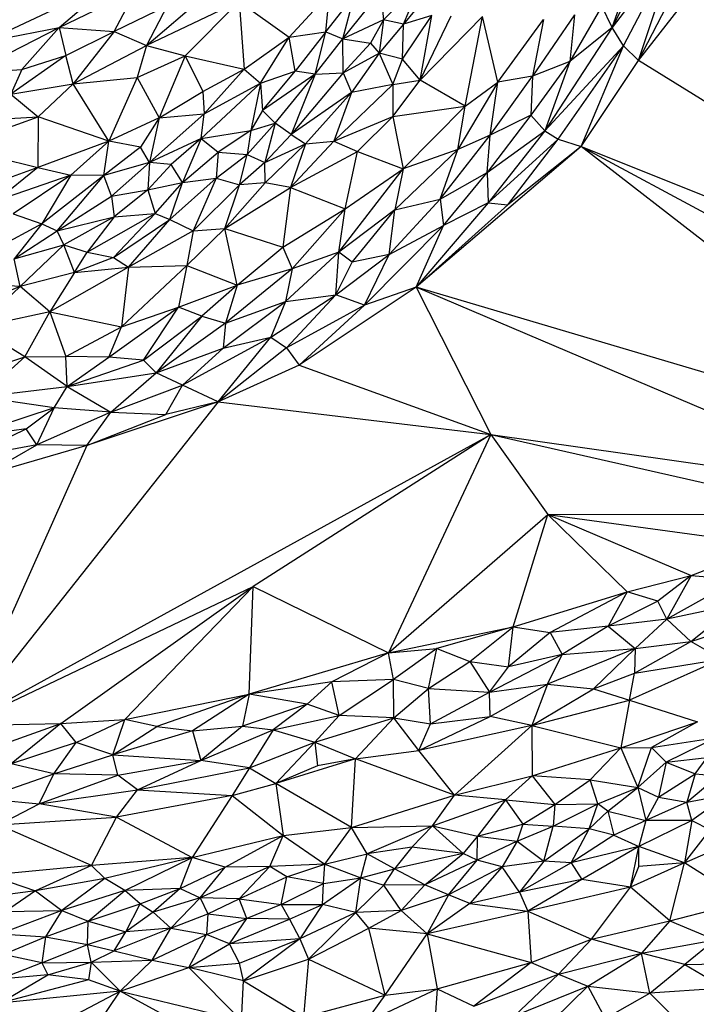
# Paper-space layout '_Superior' of a CAD drawing. Header units: millimetres. Extents: x 71 to 679, y -677 to -71.
# Tile 14 of 21: x 445 to 529, y -580 to -459. Entities that reach past the tile are written whole.
import ezdxf

# ---------------------------------------------------------------- set-up
doc = ezdxf.new("R2010")
doc.units = ezdxf.units.MM

psp = doc.layouts.new('_Superior')

# ---------------------------------------------------------------- linework, layer by layer
at = {"color": 7, "linetype": 'Continuous', "lineweight": 25}
for p, q in [((525.34, -445.66), (518.17, -459.66)), ((521.42, -463.69), (531.15, -444.94)), ((518.17, -459.66), (522.94, -446.23)), ((526.28, -449.06), (518.17, -459.66)), ((519.59, -461.89), (526.28, -449.06)), ((521.42, -463.69), (526.28, -449.06)), ((440.64, -461.49), (456.69, -453.99)), ((450.04, -459.66), (456.69, -453.99)), ((460.8, -461.85), (469.92, -454.1)), ((490, -458.72), (494.82, -453.72)), ((492.47, -459.24), (494.82, -453.72)), ((496.47, -454.38), (492.47, -459.24)), ((521.42, -463.69), (528.9, -454.12)), ((450.04, -459.66), (459.53, -455.05)), ((456.85, -460.13), (459.53, -455.05)), ((478.39, -460.85), (483.38, -455.4)), ((482.89, -460.17), (483.38, -455.4)), ((482.89, -460.17), (486.44, -455.66)), ((485.01, -461.02), (489.67, -455.25)), ((485.01, -461.02), (486.44, -455.66)), ((489.67, -455.25), (490, -458.72)), ((463.34, -456.98), (456.85, -460.13)), ((472.23, -456.43), (460.8, -461.85)), ((463.34, -456.98), (460.8, -461.85)), ((472.23, -456.43), (465.58, -463.12)), ((472.23, -456.43), (478.39, -460.85)), ((472.23, -456.43), (472.84, -464.76)), ((492.35, -463.56), (495.97, -458.16)), ((495.97, -458.16), (492.47, -459.24)), ((494.53, -466.14), (495.97, -458.16)), ((494.53, -466.14), (498.33, -458.2)), ((513.55, -458.1), (508.37, -465.65)), ((516.89, -457.01), (512.95, -463.82)), ((513.55, -458.1), (512.95, -463.82)), ((518.17, -459.66), (516.89, -457.01)), ((490, -458.72), (485.01, -461.02)), ((490, -458.72), (488.42, -461.57)), ((490, -458.72), (489.49, -462.79)), ((492.47, -459.24), (489.49, -462.79)), ((492.47, -459.24), (490, -458.72)), ((492.35, -463.56), (492.47, -459.24)), ((502.19, -458.28), (494.53, -466.14)), ((500.07, -469.31), (502.19, -458.28)), ((504.08, -466.38), (502.19, -458.28)), ((504.08, -466.38), (509.72, -458.65)), ((509.72, -458.65), (508.37, -465.65)), ((439.06, -465.27), (450.04, -459.66)), ((440.64, -461.49), (450.04, -459.66)), ((445.44, -464.8), (450.04, -459.66)), ((450.04, -459.66), (456.85, -460.13)), ((450.04, -459.66), (450.88, -463.09)), ((450.88, -463.09), (456.85, -460.13)), ((456.85, -460.13), (451.76, -466.57)), ((456.85, -460.13), (460.8, -461.85)), ((478.39, -460.85), (482.89, -460.17)), ((482.89, -460.17), (479.14, -465.01)), ((481.61, -465.4), (482.89, -460.17)), ((482.89, -460.17), (485.01, -461.02)), ((518.17, -459.66), (509.87, -472.36)), ((518.17, -459.66), (512.95, -463.82)), ((519.59, -461.89), (518.17, -459.66)), ((472.84, -464.76), (478.39, -460.85)), ((474.85, -466.51), (478.39, -460.85)), ((479.14, -465.01), (478.39, -460.85)), ((481.61, -465.4), (485.01, -461.02)), ((485.01, -461.02), (488.42, -461.57)), ((485.05, -465.24), (485.01, -461.02)), ((488.42, -461.57), (485.05, -465.24)), ((488.42, -461.57), (489.49, -462.79)), ((451.76, -466.57), (460.8, -461.85)), ((460.8, -461.85), (459.66, -465.78)), ((460.8, -461.85), (465.58, -463.12)), ((485.05, -465.24), (489.49, -462.79)), ((489.49, -462.79), (486.06, -467.64)), ((489.49, -462.79), (491.17, -466.68)), ((492.35, -463.56), (489.49, -462.79)), ((509.87, -472.36), (519.59, -461.89)), ((511.53, -473.38), (519.59, -461.89)), ((514.35, -474.3), (519.59, -461.89)), ((519.59, -461.89), (521.42, -463.69)), ((450.88, -463.09), (444.11, -467.86)), ((445.44, -464.8), (450.88, -463.09)), ((451.76, -466.57), (450.88, -463.09)), ((459.66, -465.78), (465.58, -463.12)), ((465.58, -463.12), (462.36, -470.77)), ((465.58, -463.12), (472.84, -464.76)), ((465.58, -463.12), (467.74, -467.53)), ((491.17, -466.68), (492.35, -463.56)), ((494.53, -466.14), (492.35, -463.56)), ((512.95, -463.82), (508.14, -470.42)), ((512.95, -463.82), (508.37, -465.65)), ((512.95, -463.82), (509.87, -472.36)), ((514.35, -474.3), (521.42, -463.69)), ((581.92, -501.2), (521.42, -463.69)), ((439.06, -465.27), (445.44, -464.8)), ((445.44, -464.8), (444.11, -467.86)), ((467.74, -467.53), (472.84, -464.76)), ((472.84, -464.76), (467.92, -470.27)), ((472.84, -464.76), (474.85, -466.51)), ((474.85, -466.51), (479.14, -465.01)), ((475.09, -469.88), (479.14, -465.01)), ((481.61, -465.4), (475.09, -469.88)), ((476.65, -471.43), (481.61, -465.4)), ((485.05, -465.24), (478.65, -472.81)), ((481.61, -465.4), (478.65, -472.81)), ((481.61, -465.4), (479.14, -465.01)), ((481.61, -465.4), (485.05, -465.24)), ((485.05, -465.24), (486.06, -467.64)), ((444.11, -467.86), (451.76, -466.57)), ((447.45, -470.66), (451.76, -466.57)), ((451.76, -466.57), (459.66, -465.78)), ((456.19, -473.65), (451.76, -466.57)), ((459.66, -465.78), (456.19, -473.65)), ((459.66, -465.78), (462.36, -470.77)), ((474.85, -466.51), (467.54, -473.32)), ((467.92, -470.27), (474.85, -466.51)), ((474.85, -466.51), (473.67, -472.31)), ((474.85, -466.51), (475.09, -469.88)), ((483.91, -473.64), (491.17, -466.68)), ((491.17, -466.68), (486.06, -467.64)), ((491.17, -470.61), (494.53, -466.14)), ((491.17, -466.68), (494.53, -466.14)), ((491.17, -466.68), (491.17, -470.61)), ((500.07, -469.31), (494.53, -466.14)), ((504.08, -466.38), (499.18, -474.65)), ((500.07, -469.31), (504.08, -466.38)), ((503.15, -472.9), (508.37, -465.65)), ((503.15, -472.9), (504.08, -466.38)), ((508.37, -465.65), (504.08, -466.38)), ((508.37, -465.65), (508.14, -470.42)), ((444.11, -467.86), (447.45, -470.66)), ((462.36, -470.77), (467.74, -467.53)), ((467.74, -467.53), (467.92, -470.27)), ((486.06, -467.64), (478.65, -472.81)), ((486.06, -467.64), (480.42, -473.96)), ((486.06, -467.64), (483.91, -473.64)), ((461.2, -476.28), (467.92, -470.27)), ((462.36, -470.77), (467.92, -470.27)), ((467.54, -473.32), (467.92, -470.27)), ((475.09, -469.88), (473.67, -472.31)), ((475.09, -469.88), (476.65, -471.43)), ((491.17, -470.61), (500.07, -469.31)), ((492.43, -477.06), (500.07, -469.31)), ((499.18, -474.65), (500.07, -469.31)), ((437.14, -474.34), (447.45, -470.66)), ((439, -471.1), (447.45, -470.66)), ((447.45, -470.66), (447.42, -476.87)), ((456.19, -473.65), (447.45, -470.66)), ((462.36, -470.77), (456.19, -473.65)), ((462.36, -470.77), (460.07, -474.37)), ((462.36, -470.77), (461.2, -476.28)), ((473.22, -475.3), (476.65, -471.43)), ((473.67, -472.31), (476.65, -471.43)), ((476.65, -471.43), (475.41, -476.25)), ((478.65, -472.81), (476.65, -471.43)), ((483.91, -473.64), (491.17, -470.61)), ((486.81, -474.89), (491.17, -470.61)), ((491.17, -470.61), (492.43, -477.06)), ((508.14, -470.42), (502.79, -477.5)), ((508.14, -470.42), (503.15, -472.9)), ((508.14, -470.42), (509.87, -472.36)), ((467.54, -473.32), (473.67, -472.31)), ((473.67, -472.31), (469.65, -475.01)), ((473.67, -472.31), (473.22, -475.3)), ((502.79, -477.5), (509.87, -472.36)), ((509.87, -472.36), (502.92, -481.23)), ((509.87, -472.36), (511.53, -473.38)), ((456.19, -473.65), (447.42, -476.87)), ((456.19, -473.65), (451.51, -477.83)), ((455.55, -477.86), (456.19, -473.65)), ((460.07, -474.37), (456.19, -473.65)), ((467.54, -473.32), (461.2, -476.28)), ((467.54, -473.32), (463.87, -476.51)), ((467.54, -473.32), (465.24, -478.74)), ((467.54, -473.32), (469.65, -475.01)), ((478.65, -472.81), (475.41, -476.25)), ((475.41, -476.25), (480.42, -473.96)), ((480.42, -473.96), (475.42, -478.76)), ((478.56, -479.33), (483.91, -473.64)), ((480.42, -473.96), (478.56, -479.33)), ((478.65, -472.81), (480.42, -473.96)), ((480.42, -473.96), (483.91, -473.64)), ((483.91, -473.64), (486.81, -474.89)), ((497, -480.77), (503.15, -472.9)), ((503.15, -472.9), (499.18, -474.65)), ((502.79, -477.5), (503.15, -472.9)), ((502.92, -481.23), (511.53, -473.38)), ((505.33, -481.46), (511.53, -473.38)), ((511.53, -473.38), (514.35, -474.3)), ((437.14, -474.34), (447.42, -476.87)), ((460.07, -474.37), (455.55, -477.86)), ((461.2, -476.28), (460.07, -474.37)), ((465.24, -478.74), (469.65, -475.01)), ((469.65, -475.01), (469.38, -478.21)), ((469.65, -475.01), (473.22, -475.3)), ((478.56, -479.33), (486.81, -474.89)), ((485.27, -481.95), (486.81, -474.89)), ((486.81, -474.89), (492.43, -477.06)), ((499.18, -474.65), (491.41, -482.11)), ((499.18, -474.65), (492.43, -477.06)), ((514.35, -474.3), (494.03, -491.62)), ((497, -480.77), (499.18, -474.65)), ((514.35, -474.3), (505.33, -481.46)), ((563.23, -512.13), (514.35, -474.3)), ((514.35, -474.3), (574.82, -506.77)), ((514.35, -474.3), (581.92, -501.2)), ((461.2, -476.28), (455.55, -477.86)), ((461.2, -476.28), (456.49, -480.39)), ((461.2, -476.28), (460.99, -479.64)), ((463.87, -476.51), (461.2, -476.28)), ((469.38, -478.21), (473.22, -475.3)), ((472.28, -479.01), (473.22, -475.3)), ((475.41, -476.25), (472.28, -479.01)), ((473.22, -475.3), (475.41, -476.25)), ((475.42, -478.76), (475.41, -476.25)), ((447.42, -476.87), (438.01, -480.3)), ((447.42, -476.87), (442.31, -481)), ((447.42, -476.87), (451.51, -477.83)), ((463.87, -476.51), (460.99, -479.64)), ((465.24, -478.74), (463.87, -476.51)), ((484.5, -487.29), (492.43, -477.06)), ((485.27, -481.95), (492.43, -477.06)), ((492.43, -477.06), (491.41, -482.11)), ((497, -480.77), (502.79, -477.5)), ((497.41, -484.04), (502.79, -477.5)), ((502.79, -477.5), (502.92, -481.23)), ((451.51, -477.83), (442.31, -481)), ((451.51, -477.83), (444.4, -482.57)), ((451.51, -477.83), (447.92, -483.83)), ((455.55, -477.86), (447.92, -483.83)), ((449.82, -484.67), (455.55, -477.86)), ((455.55, -477.86), (451.51, -477.83)), ((456.49, -480.39), (455.55, -477.86)), ((460.99, -479.64), (465.24, -478.74)), ((461.9, -482.55), (465.24, -478.74)), ((469.38, -478.21), (463.67, -483.3)), ((463.67, -483.3), (465.24, -478.74)), ((465.24, -478.74), (469.38, -478.21)), ((469.38, -478.21), (466.55, -484.68)), ((469.38, -478.21), (472.28, -479.01)), ((470.47, -484.38), (475.42, -478.76)), ((475.42, -478.76), (472.28, -479.01)), ((478.56, -479.33), (475.42, -478.76)), ((456.49, -480.39), (460.99, -479.64)), ((460.99, -479.64), (456.82, -482.95)), ((460.99, -479.64), (461.9, -482.55)), ((472.28, -479.01), (466.55, -484.68)), ((470.47, -484.38), (472.28, -479.01)), ((470.47, -484.38), (478.56, -479.33)), ((478.56, -479.33), (477.59, -486.69)), ((478.56, -479.33), (485.27, -481.95)), ((449.82, -484.67), (456.49, -480.39)), ((456.49, -480.39), (456.82, -482.95)), ((497, -480.77), (490.72, -487.59)), ((491.41, -482.11), (497, -480.77)), ((502.92, -481.23), (494.03, -491.62)), ((497, -480.77), (497.41, -484.04)), ((502.92, -481.23), (497.41, -484.04)), ((502.92, -481.23), (505.33, -481.46)), ((477.59, -486.69), (485.27, -481.95)), ((485.27, -481.95), (478.76, -489.36)), ((484.5, -487.29), (485.27, -481.95)), ((491.41, -482.11), (484.5, -487.29)), ((486.13, -488.55), (491.41, -482.11)), ((490.72, -487.59), (491.41, -482.11)), ((494.03, -491.62), (505.33, -481.46)), ((444.4, -482.57), (447.92, -483.83)), ((449.82, -484.67), (456.82, -482.95)), ((456.82, -482.95), (450.62, -486.39)), ((453.52, -487.31), (461.9, -482.55)), ((456.82, -482.95), (453.52, -487.31)), ((461.9, -482.55), (456.74, -487.98)), ((456.74, -487.98), (463.67, -483.3)), ((456.82, -482.95), (461.9, -482.55)), ((458.59, -489.17), (463.67, -483.3)), ((461.9, -482.55), (463.67, -483.3)), ((463.67, -483.3), (466.55, -484.68)), ((447.92, -483.83), (441.65, -487.18)), ((447.92, -483.83), (444.49, -488.13)), ((444.49, -488.13), (449.82, -484.67)), ((447.92, -483.83), (449.82, -484.67)), ((450.62, -486.39), (449.82, -484.67)), ((466.55, -484.68), (458.59, -489.17)), ((465.79, -488.94), (470.47, -484.38)), ((466.55, -484.68), (465.79, -488.94)), ((466.55, -484.68), (470.47, -484.38)), ((472, -491.35), (470.47, -484.38)), ((470.47, -484.38), (477.59, -486.69)), ((487.67, -493.83), (497.41, -484.04)), ((490.72, -487.59), (497.41, -484.04)), ((494.03, -491.62), (497.41, -484.04)), ((444.49, -488.13), (450.62, -486.39)), ((450.62, -486.39), (445.26, -491.55)), ((451.95, -489.79), (450.62, -486.39)), ((450.62, -486.39), (453.52, -487.31)), ((472, -491.35), (477.59, -486.69)), ((477.59, -486.69), (478.76, -489.36)), ((477.95, -493.37), (484.5, -487.29)), ((484.5, -487.29), (478.76, -489.36)), ((484.12, -492.54), (484.5, -487.29)), ((486.13, -488.55), (484.5, -487.29)), ((445.26, -491.55), (444.49, -488.13)), ((451.95, -489.79), (453.52, -487.31)), ((456.74, -487.98), (451.95, -489.79)), ((453.52, -487.31), (456.74, -487.98)), ((456.74, -487.98), (458.59, -489.17)), ((484.12, -492.54), (490.72, -487.59)), ((490.72, -487.59), (486.13, -488.55)), ((487.67, -493.83), (490.72, -487.59)), ((458.59, -489.17), (448.89, -494.66)), ((451.95, -489.79), (458.59, -489.17)), ((457.72, -496.51), (465.79, -488.94)), ((458.59, -489.17), (457.72, -496.51)), ((458.59, -489.17), (465.79, -488.94)), ((465.79, -488.94), (464.74, -494.08)), ((465.79, -488.94), (472, -491.35)), ((478.76, -489.36), (470.55, -496.05)), ((478.76, -489.36), (472, -491.35)), ((478.76, -489.36), (477.95, -493.37)), ((484.12, -492.54), (486.13, -488.55)), ((451.95, -489.79), (445.26, -491.55)), ((451.95, -489.79), (448.89, -494.66)), ((439.94, -496.57), (445.26, -491.55)), ((445.26, -491.55), (440.32, -491.2)), ((445.26, -491.55), (440.9, -493.21)), ((448.89, -494.66), (445.26, -491.55)), ((464.74, -494.08), (472, -491.35)), ((472, -491.35), (467.61, -495.18)), ((472, -491.35), (470.55, -496.05)), ((494.03, -491.62), (479.6, -501.22)), ((494.03, -491.62), (487.67, -493.83)), ((553.48, -516.87), (494.03, -491.62)), ((494.03, -491.62), (503.22, -509.74)), ((563.23, -512.13), (494.03, -491.62)), ((476.15, -497.77), (484.12, -492.54)), ((477.95, -493.37), (484.12, -492.54)), ((484.12, -492.54), (478.04, -499.1)), ((487.67, -493.83), (484.12, -492.54)), ((456.19, -500.25), (464.74, -494.08)), ((457.72, -496.51), (464.74, -494.08)), ((460.45, -500.58), (464.74, -494.08)), ((467.61, -495.18), (464.74, -494.08)), ((470.26, -499.13), (477.95, -493.37)), ((470.55, -496.05), (477.95, -493.37)), ((477.95, -493.37), (476.15, -497.77)), ((487.67, -493.83), (478.04, -499.1)), ((487.67, -493.83), (479.6, -501.22)), ((448.89, -494.66), (439.94, -496.57)), ((445.84, -500.2), (448.89, -494.66)), ((448.89, -494.66), (450.86, -500.14)), ((448.89, -494.66), (457.72, -496.51)), ((460.45, -500.58), (467.61, -495.18)), ((467.61, -495.18), (461.99, -502.14)), ((467.61, -495.18), (470.55, -496.05)), ((445.84, -500.2), (439.94, -496.57)), ((450.86, -500.14), (457.72, -496.51)), ((456.19, -500.25), (457.72, -496.51)), ((470.55, -496.05), (461.99, -502.14)), ((470.55, -496.05), (470.26, -499.13)), ((476.15, -497.77), (465.25, -503.68)), ((469.66, -505.73), (476.15, -497.77)), ((470.26, -499.13), (476.15, -497.77)), ((476.15, -497.77), (478.04, -499.1)), ((461.99, -502.14), (470.26, -499.13)), ((470.26, -499.13), (465.25, -503.68)), ((478.04, -499.1), (469.66, -505.73)), ((478.04, -499.1), (479.6, -501.22)), ((436.09, -503.3), (445.84, -500.2)), ((440.31, -505.12), (445.84, -500.2)), ((445.84, -500.2), (450.86, -500.14)), ((451.03, -503.83), (445.84, -500.2)), ((451.03, -503.83), (450.86, -500.14)), ((456.19, -500.25), (450.86, -500.14)), ((451.03, -503.83), (456.19, -500.25)), ((451.03, -503.83), (460.45, -500.58)), ((460.45, -500.58), (456.19, -500.25)), ((461.99, -502.14), (460.45, -500.58)), ((479.6, -501.22), (469.66, -505.73)), ((479.6, -501.22), (503.22, -509.74)), ((451.03, -503.83), (461.99, -502.14)), ((456.43, -507), (461.99, -502.14)), ((465.25, -503.68), (461.99, -502.14)), ((440.31, -505.12), (451.03, -503.83)), ((449.45, -506.45), (451.03, -503.83)), ((451.03, -503.83), (456.43, -507)), ((456.43, -507), (465.25, -503.68)), ((463.19, -507.27), (465.25, -503.68)), ((469.66, -505.73), (465.25, -503.68)), ((449.45, -506.45), (440.31, -505.12)), ((469.66, -505.73), (438.05, -545.57)), ((449.45, -506.45), (438.37, -510.09)), ((445.99, -509.05), (449.45, -506.45)), ((447.32, -511.01), (449.45, -506.45)), ((456.43, -507), (449.45, -506.45)), ((469.66, -505.73), (453.45, -511.12)), ((469.66, -505.73), (463.19, -507.27)), ((469.66, -505.73), (503.22, -509.74)), ((456.43, -507), (447.32, -511.01)), ((453.45, -511.12), (456.43, -507)), ((453.45, -511.12), (463.19, -507.27)), ((456.43, -507), (463.19, -507.27)), ((445.99, -509.05), (438.37, -510.09)), ((438.53, -512.67), (445.99, -509.05)), ((447.32, -511.01), (445.99, -509.05)), ((438.05, -545.57), (503.22, -509.74)), ((503.22, -509.74), (473.94, -528.47)), ((503.22, -509.74), (490.62, -536.62)), ((503.22, -509.74), (510.25, -519.59)), ((503.22, -509.74), (546.34, -519.52)), ((503.22, -509.74), (553.48, -516.87)), ((453.45, -511.12), (438.05, -545.57)), ((447.32, -511.01), (438.53, -512.67)), ((440.71, -514.79), (447.32, -511.01)), ((453.45, -511.12), (440.71, -514.79)), ((453.45, -511.12), (447.32, -511.01)), ((490.62, -536.62), (510.25, -519.59)), ((506, -533.44), (510.25, -519.59)), ((510.25, -519.59), (546.34, -519.52)), ((510.25, -519.59), (520.02, -529.13)), ((510.25, -519.59), (527.92, -527.12)), ((510.25, -519.59), (537.73, -523.33)), ((527.92, -527.12), (537.73, -523.33)), ((520.02, -529.13), (527.92, -527.12)), ((527.92, -527.12), (523.81, -530.28)), ((527.92, -527.12), (524.93, -532.5)), ((527.92, -527.12), (533.66, -527.6)), ((438.05, -545.57), (473.94, -528.47)), ((450.24, -545.34), (473.94, -528.47)), ((458.14, -544.83), (473.94, -528.47)), ((473.47, -541.7), (473.94, -528.47)), ((473.94, -528.47), (490.62, -536.62)), ((533.66, -527.6), (524.93, -532.5)), ((506, -533.44), (520.02, -529.13)), ((520.02, -529.13), (510.53, -534.11)), ((520.02, -529.13), (517.69, -533.34)), ((523.81, -530.28), (520.02, -529.13)), ((523.81, -530.28), (517.69, -533.34)), ((524.93, -532.5), (523.81, -530.28)), ((533.66, -530.61), (524.93, -532.5)), ((527.88, -535.25), (533.66, -530.61)), ((517.69, -533.34), (510.53, -534.11)), ((517.69, -533.34), (512.04, -536.85)), ((524.93, -532.5), (517.69, -533.34)), ((517.69, -533.34), (521.02, -536.09)), ((524.93, -532.5), (521.02, -536.09)), ((527.88, -535.25), (524.93, -532.5)), ((527.88, -535.25), (535.74, -532.63)), ((490.62, -536.62), (506, -533.44)), ((506, -533.44), (496.58, -536.08)), ((500.66, -537.69), (506, -533.44)), ((505.39, -538.36), (506, -533.44)), ((510.53, -534.11), (505.39, -538.36)), ((506, -533.44), (510.53, -534.11)), ((510.53, -534.11), (512.04, -536.85)), ((520.95, -539.15), (527.88, -535.25)), ((521.02, -536.09), (527.88, -535.25)), ((531.63, -537.4), (527.88, -535.25)), ((490.62, -536.62), (473.47, -541.7)), ((490.62, -536.62), (483.63, -540.19)), ((490.62, -536.62), (496.58, -536.08)), ((491.23, -539.92), (490.62, -536.62)), ((496.58, -536.08), (491.23, -539.92)), ((495.54, -541.02), (496.58, -536.08)), ((496.58, -536.08), (500.66, -537.69)), ((503.08, -541.46), (512.04, -536.85)), ((512.04, -536.85), (505.39, -538.36)), ((521.02, -536.09), (510.2, -540.47)), ((510.2, -540.47), (512.04, -536.85)), ((512.04, -536.85), (521.02, -536.09)), ((521.02, -536.09), (515.87, -541.05)), ((521.02, -536.09), (520.95, -539.15)), ((495.54, -541.02), (500.66, -537.69)), ((500.66, -537.69), (505.39, -538.36)), ((500.66, -537.69), (503.08, -541.46)), ((531.63, -537.4), (520.3, -542.44)), ((520.95, -539.15), (531.63, -537.4)), ((503.08, -541.46), (505.39, -538.36)), ((515.87, -541.05), (520.95, -539.15)), ((520.3, -542.44), (520.95, -539.15)), ((483.63, -540.19), (473.47, -541.7)), ((483.63, -540.19), (480.61, -542.94)), ((491.23, -539.92), (483.63, -540.19)), ((484.56, -544.33), (483.63, -540.19)), ((484.56, -544.33), (491.23, -539.92)), ((495.54, -541.02), (491.23, -539.92)), ((491.29, -544.65), (491.23, -539.92)), ((503.08, -541.46), (510.2, -540.47)), ((503.17, -544.45), (510.2, -540.47)), ((510.2, -540.47), (508.29, -545.59)), ((510.2, -540.47), (515.87, -541.05)), ((458.14, -544.83), (473.47, -541.7)), ((473.47, -541.7), (462.09, -545.72)), ((473.47, -541.7), (466.47, -546.23)), ((473.47, -541.7), (472.62, -545.66)), ((480.61, -542.94), (473.47, -541.7)), ((491.29, -544.65), (495.54, -541.02)), ((495.54, -541.02), (503.08, -541.46)), ((495.81, -545.36), (495.54, -541.02)), ((495.81, -545.36), (503.08, -541.46)), ((503.17, -544.45), (503.08, -541.46)), ((508.29, -545.59), (515.87, -541.05)), ((515.87, -541.05), (520.3, -542.44)), ((480.61, -542.94), (472.62, -545.66)), ((480.61, -542.94), (476.4, -546.1)), ((484.56, -544.33), (480.61, -542.94)), ((508.29, -545.59), (520.3, -542.44)), ((520.3, -542.44), (519.25, -548.31)), ((520.3, -542.44), (528.7, -545.12)), ((438.05, -545.57), (450.24, -545.34)), ((443.59, -547.72), (450.24, -545.34)), ((450.24, -545.34), (444.16, -550.3)), ((450.24, -545.34), (458.14, -544.83)), ((452.13, -547.68), (450.24, -545.34)), ((452.13, -547.68), (458.14, -544.83)), ((456.67, -549.19), (458.14, -544.83)), ((462.09, -545.72), (458.14, -544.83)), ((476.4, -546.1), (484.56, -544.33)), ((481.57, -547.62), (484.56, -544.33)), ((481.57, -547.62), (491.29, -544.65)), ((491.29, -544.65), (484.56, -544.33)), ((486.55, -549.69), (491.29, -544.65)), ((491.29, -544.65), (495.81, -545.36)), ((494.37, -548.64), (491.29, -544.65)), ((494.37, -548.64), (503.17, -544.45)), ((494.37, -548.64), (495.81, -545.36)), ((495.81, -545.36), (503.17, -544.45)), ((508.29, -545.59), (503.17, -544.45)), ((519.25, -548.31), (528.7, -545.12)), ((528.7, -545.12), (523.04, -548.29)), ((456.67, -549.19), (462.09, -545.72)), ((466.47, -546.23), (456.67, -549.19)), ((462.09, -545.72), (466.47, -546.23)), ((466.47, -546.23), (472.62, -545.66)), ((466.47, -546.23), (467.5, -549.88)), ((472.62, -545.66), (467.5, -549.88)), ((467.5, -549.88), (476.4, -546.1)), ((472.62, -545.66), (476.4, -546.1)), ((476.4, -546.1), (473.52, -550.79)), ((476.4, -546.1), (481.57, -547.62)), ((508.29, -545.59), (494.37, -548.64)), ((498.74, -554.15), (508.29, -545.59)), ((508.29, -545.59), (519.25, -548.31)), ((508.29, -545.59), (508.34, -551.78)), ((452.13, -547.68), (444.16, -550.3)), ((449.41, -551.51), (452.13, -547.68)), ((456.67, -549.19), (452.13, -547.68)), ((473.52, -550.79), (481.57, -547.62)), ((476.76, -552.71), (481.57, -547.62)), ((481.57, -547.62), (486.55, -549.69)), ((481.57, -547.62), (481.87, -550.53)), ((523.04, -548.29), (531.02, -547.06)), ((531.02, -547.06), (524.85, -550.1)), ((486.55, -549.69), (494.37, -548.64)), ((498.74, -554.15), (494.37, -548.64)), ((508.34, -551.78), (519.25, -548.31)), ((515.49, -552.27), (519.25, -548.31)), ((519.25, -548.31), (523.04, -548.29)), ((519.25, -548.31), (521.34, -553.23)), ((521.34, -553.23), (523.04, -548.29)), ((523.04, -548.29), (524.85, -550.1)), ((449.41, -551.51), (444.16, -550.3)), ((449.41, -551.51), (456.67, -549.19)), ((456.67, -549.19), (467.5, -549.88)), ((457.3, -551.69), (456.67, -549.19)), ((457.3, -551.69), (467.5, -549.88)), ((459.69, -553.49), (467.5, -549.88)), ((473.52, -550.79), (467.5, -549.88)), ((486.55, -549.69), (476.76, -552.71)), ((486.55, -549.69), (481.87, -550.53)), ((486.07, -558.15), (486.55, -549.69)), ((498.74, -554.15), (486.55, -549.69)), ((521.34, -553.23), (524.85, -550.1)), ((524.85, -550.1), (523.87, -554.41)), ((524.85, -550.1), (529.87, -549.5)), ((524.85, -550.1), (528.4, -551.51)), ((528.4, -551.51), (529.87, -549.5)), ((440.63, -554.56), (449.41, -551.51)), ((447.58, -555.21), (449.41, -551.51)), ((457.3, -551.69), (449.41, -551.51)), ((459.69, -553.49), (473.52, -550.79)), ((473.52, -550.79), (471.36, -554.18)), ((473.52, -550.79), (476.76, -552.71)), ((481.87, -550.53), (476.76, -552.71)), ((523.87, -554.41), (528.4, -551.51)), ((528.4, -551.51), (527.37, -555)), ((528.4, -551.51), (531.24, -551.78)), ((447.58, -555.21), (457.3, -551.69)), ((459.69, -553.49), (457.3, -551.69)), ((471.36, -554.18), (476.76, -552.71)), ((486.07, -558.15), (476.76, -552.71)), ((476.76, -552.71), (477.65, -559.13)), ((498.74, -554.15), (508.34, -551.78)), ((508.34, -551.78), (505.03, -554.74)), ((515.49, -552.27), (508.34, -551.78)), ((508.34, -551.78), (511.12, -555.29)), ((511.12, -555.29), (515.49, -552.27)), ((515.49, -552.27), (521.34, -553.23)), ((516.4, -555.24), (515.49, -552.27)), ((527.37, -555), (531.24, -551.78)), ((447.58, -555.21), (459.69, -553.49)), ((457.1, -556.87), (459.69, -553.49)), ((459.69, -553.49), (471.36, -554.18)), ((516.4, -555.24), (521.34, -553.23)), ((517.66, -556.13), (521.34, -553.23)), ((521.34, -553.23), (523.87, -554.41)), ((521.34, -553.23), (522.34, -557.28)), ((440.63, -554.56), (447.58, -555.21)), ((471.36, -554.18), (457.1, -556.87)), ((471.36, -554.18), (466.42, -561.83)), ((471.36, -554.18), (477.65, -559.13)), ((486.07, -558.15), (498.74, -554.15)), ((496.06, -557.91), (498.74, -554.15)), ((496.06, -557.91), (505.03, -554.74)), ((505.03, -554.74), (498.74, -554.15)), ((505.03, -554.74), (501.61, -559.2)), ((505.03, -554.74), (511.12, -555.29)), ((505.03, -554.74), (507.16, -557.74)), ((523.87, -554.41), (522.34, -557.28)), ((527.37, -555), (522.34, -557.28)), ((523.87, -554.41), (527.37, -555)), ((527.37, -555), (532.54, -554.03)), ((527.99, -557.27), (527.37, -555)), ((532.54, -554.03), (527.99, -557.27)), ((442.56, -557.79), (447.58, -555.21)), ((457.1, -556.87), (447.58, -555.21)), ((507.16, -557.74), (511.12, -555.29)), ((510.93, -557.98), (516.4, -555.24)), ((511.12, -555.29), (510.93, -557.98)), ((511.12, -555.29), (516.4, -555.24)), ((515.36, -558.3), (516.4, -555.24)), ((515.36, -558.3), (517.66, -556.13)), ((517.66, -556.13), (516.4, -555.24)), ((517.66, -556.13), (518.39, -559.07)), ((517.66, -556.13), (522.34, -557.28)), ((442.56, -557.79), (457.1, -556.87)), ((454.05, -562.81), (457.1, -556.87)), ((457.1, -556.87), (466.42, -561.83)), ((522.34, -557.28), (518.39, -559.07)), ((527.99, -557.27), (521.48, -560.46)), ((522.34, -557.28), (521.48, -560.46)), ((527.99, -557.27), (522.34, -557.28)), ((527.99, -557.27), (527.11, -562.47)), ((527.99, -557.27), (530.26, -558.41)), ((454.05, -562.81), (442.56, -557.79)), ((477.65, -559.13), (486.07, -558.15)), ((482.78, -562.63), (486.07, -558.15)), ((486.07, -558.15), (496.06, -557.91)), ((487.98, -561.36), (486.07, -558.15)), ((496.06, -557.91), (487.98, -561.36)), ((496.06, -557.91), (493.51, -560.55)), ((496.06, -557.91), (501.61, -559.2)), ((499.83, -561.32), (496.06, -557.91)), ((501.61, -559.2), (507.16, -557.74)), ((507.16, -557.74), (506.48, -559.8)), ((506.48, -559.8), (510.93, -557.98)), ((507.16, -557.74), (510.93, -557.98)), ((509.76, -562.27), (510.93, -557.98)), ((509.76, -562.27), (515.36, -558.3)), ((515.36, -558.3), (510.93, -557.98)), ((513.11, -562.48), (515.36, -558.3)), ((518.39, -559.07), (515.36, -558.3)), ((527.11, -562.47), (530.26, -558.41)), ((466.42, -561.83), (477.65, -559.13)), ((470.5, -563.02), (477.65, -559.13)), ((476.02, -562.93), (477.65, -559.13)), ((477.65, -559.13), (482.78, -562.63)), ((501.61, -559.2), (499.83, -561.32)), ((501.55, -562.17), (501.61, -559.2)), ((506.48, -559.8), (501.55, -562.17)), ((501.61, -559.2), (506.48, -559.8)), ((506.48, -559.8), (504.63, -562.96)), ((506.48, -559.8), (509.76, -562.27)), ((518.39, -559.07), (513.11, -562.48)), ((518.39, -559.07), (521.48, -560.46)), ((527.11, -562.47), (533.61, -559.65)), ((493.51, -560.55), (487.98, -561.36)), ((493.51, -560.55), (491.36, -563.21)), ((499.83, -561.32), (493.51, -560.55)), ((521.48, -560.46), (513.11, -562.48)), ((521.48, -560.46), (514.43, -564.53)), ((520.43, -565.46), (521.48, -560.46)), ((521.48, -562.95), (521.48, -560.46)), ((527.11, -562.47), (521.48, -560.46)), ((466.42, -561.83), (454.05, -562.81)), ((466.42, -561.83), (455.7, -564.43)), ((458.14, -565.89), (466.42, -561.83)), ((464.96, -565.64), (466.42, -561.83)), ((470.5, -563.02), (466.42, -561.83)), ((482.78, -562.63), (487.98, -561.36)), ((487.2, -564.33), (487.98, -561.36)), ((491.36, -563.21), (487.98, -561.36)), ((499.83, -561.32), (491.36, -563.21)), ((495.09, -565.18), (499.83, -561.32)), ((501.55, -562.17), (495.09, -565.18)), ((498.03, -566.42), (501.55, -562.17)), ((501.55, -562.17), (499.83, -561.32)), ((504.63, -562.96), (501.55, -562.17)), ((509.76, -562.27), (504.63, -562.96)), ((509.76, -562.27), (506.77, -566.09)), ((513.11, -562.48), (509.76, -562.27)), ((454.05, -562.81), (441.51, -564.02)), ((454.05, -562.81), (447.15, -565.95)), ((454.05, -562.81), (455.7, -564.43)), ((464.96, -565.64), (470.5, -563.02)), ((476.02, -562.93), (467.43, -566.78)), ((467.43, -566.78), (470.5, -563.02)), ((476.02, -562.93), (470.5, -563.02)), ((472.24, -566.93), (476.02, -562.93)), ((482.78, -562.63), (476.02, -562.93)), ((478.11, -564.22), (476.02, -562.93)), ((478.11, -564.22), (482.78, -562.63)), ((482.63, -565.02), (482.78, -562.63)), ((482.78, -562.63), (487.2, -564.33)), ((487.2, -564.33), (491.36, -563.21)), ((490.06, -565.25), (491.36, -563.21)), ((495.09, -565.18), (491.36, -563.21)), ((504.63, -562.96), (498.03, -566.42)), ((504.63, -562.96), (500.64, -567.51)), ((506.77, -566.09), (504.63, -562.96)), ((513.11, -562.48), (506.77, -566.09)), ((513.11, -562.48), (514.43, -564.53)), ((527.11, -562.47), (520.43, -565.46)), ((520.43, -565.46), (521.48, -562.95)), ((527.11, -562.47), (521.48, -562.95)), ((525.27, -569.61), (527.11, -562.47)), ((534.5, -567.22), (527.11, -562.47)), ((441.51, -564.02), (447.15, -565.95)), ((455.7, -564.43), (447.15, -565.95)), ((455.7, -564.43), (450.38, -568.35)), ((458.14, -565.89), (455.7, -564.43)), ((472.24, -566.93), (478.11, -564.22)), ((477.41, -567.62), (478.11, -564.22)), ((482.63, -565.02), (478.11, -564.22)), ((482.5, -567.6), (487.2, -564.33)), ((482.63, -565.02), (487.2, -564.33)), ((486.6, -568.6), (487.2, -564.33)), ((487.2, -564.33), (490.06, -565.25)), ((514.43, -564.53), (506.77, -566.09)), ((514.43, -564.53), (507.81, -568.45)), ((520.43, -565.46), (514.43, -564.53)), ((447.15, -565.95), (440.22, -566.85)), ((447.15, -565.95), (443.45, -568.47)), ((447.15, -565.95), (450.38, -568.35)), ((458.14, -565.89), (450.38, -568.35)), ((453.64, -569.66), (458.14, -565.89)), ((464.96, -565.64), (458.14, -565.89)), ((460.02, -567.52), (458.14, -565.89)), ((460.02, -567.52), (464.96, -565.64)), ((464.96, -565.64), (461.63, -568.55)), ((464.96, -565.64), (467.43, -566.78)), ((477.41, -567.62), (482.63, -565.02)), ((482.5, -567.6), (482.63, -565.02)), ((490.06, -565.25), (486.6, -568.6)), ((495.09, -565.18), (490.06, -565.25)), ((492.17, -568.37), (490.06, -565.25)), ((492.17, -568.37), (495.09, -565.18)), ((498.03, -566.42), (495.09, -565.18)), ((506.77, -566.09), (500.64, -567.51)), ((506.77, -566.09), (507.81, -568.45)), ((520.43, -565.46), (507.81, -568.45)), ((515.64, -571.88), (520.43, -565.46)), ((525.27, -569.61), (520.43, -565.46)), ((467.43, -566.78), (461.63, -568.55)), ((467.43, -566.78), (463.83, -570.51)), ((472.24, -566.93), (467.43, -566.78)), ((467.43, -566.78), (468.38, -568.75)), ((468.38, -568.75), (472.24, -566.93)), ((472.24, -566.93), (477.41, -567.62)), ((473.18, -569.34), (472.24, -566.93)), ((498.03, -566.42), (492.17, -568.37)), ((498.03, -566.42), (495.38, -571.24)), ((500.64, -567.51), (498.03, -566.42)), ((525.27, -569.61), (534.5, -567.22)), ((450.38, -568.35), (442.8, -571.24)), ((443.45, -568.47), (450.38, -568.35)), ((450.38, -568.35), (448.35, -571.59)), ((450.38, -568.35), (453.64, -569.66)), ((453.64, -569.66), (460.02, -567.52)), ((458.26, -570.98), (460.02, -567.52)), ((460.02, -567.52), (461.63, -568.55)), ((477.41, -567.62), (473.18, -569.34)), ((477.41, -567.62), (482.5, -567.6)), ((477.41, -567.62), (478.41, -569.43)), ((478.41, -569.43), (482.5, -567.6)), ((482.5, -567.6), (479.72, -571.85)), ((486.6, -568.6), (482.5, -567.6)), ((492.17, -568.37), (486.6, -568.6)), ((488.2, -570.52), (492.17, -568.37)), ((495.38, -571.24), (492.17, -568.37)), ((500.64, -567.51), (495.38, -571.24)), ((507.81, -568.45), (495.38, -571.24)), ((500.64, -567.51), (507.81, -568.45)), ((507.81, -568.45), (508.21, -574.76)), ((507.81, -568.45), (515.64, -571.88)), ((448.35, -571.59), (453.64, -569.66)), ((453.53, -572.52), (453.64, -569.66)), ((453.64, -569.66), (458.26, -570.98)), ((461.63, -568.55), (458.26, -570.98)), ((461.63, -568.55), (463.83, -570.51)), ((463.83, -570.51), (468.38, -568.75)), ((468.38, -568.75), (468.22, -571.3)), ((468.22, -571.3), (473.18, -569.34)), ((468.38, -568.75), (473.18, -569.34)), ((471.02, -572.47), (473.18, -569.34)), ((471.02, -572.47), (478.41, -569.43)), ((478.41, -569.43), (473.18, -569.34)), ((478.41, -569.43), (479.72, -571.85)), ((486.6, -568.6), (479.72, -571.85)), ((486.6, -568.6), (480.79, -574.33)), ((488.2, -570.52), (486.6, -568.6)), ((515.64, -571.88), (525.27, -569.61)), ((525.27, -569.61), (521.81, -573.59)), ((525.27, -569.61), (530.88, -571.95)), ((463.83, -570.51), (456.85, -573.33)), ((463.83, -570.51), (458.26, -570.98)), ((461.52, -574.47), (463.83, -570.51)), ((463.83, -570.51), (468.22, -571.3)), ((480.79, -574.33), (488.2, -570.52)), ((490.2, -578.78), (488.2, -570.52)), ((495.38, -571.24), (488.2, -570.52)), ((442.8, -571.24), (448.35, -571.59)), ((443.15, -573.77), (448.35, -571.59)), ((448.35, -571.59), (447.92, -574.81)), ((448.35, -571.59), (453.53, -572.52)), ((453.53, -572.52), (458.26, -570.98)), ((456.85, -573.33), (458.26, -570.98)), ((461.52, -574.47), (468.22, -571.3)), ((466.04, -575.35), (468.22, -571.3)), ((471.02, -572.47), (468.22, -571.3)), ((479.72, -571.85), (471.02, -572.47)), ((472.27, -574.85), (479.72, -571.85)), ((479.72, -571.85), (472.77, -577.02)), ((479.72, -571.85), (480.79, -574.33)), ((490.2, -578.78), (495.38, -571.24)), ((495.38, -571.24), (508.21, -574.76)), ((495.38, -571.24), (496.64, -577.99)), ((508.21, -574.76), (515.64, -571.88)), ((511.55, -576.2), (515.64, -571.88)), ((521.81, -573.59), (515.64, -571.88)), ((521.81, -573.59), (530.88, -571.95)), ((530.88, -571.95), (527.12, -575)), ((447.92, -574.81), (453.53, -572.52)), ((453.53, -572.52), (456.85, -573.33)), ((454.01, -574.72), (453.53, -572.52)), ((454.01, -574.72), (456.85, -573.33)), ((456.85, -573.33), (461.52, -574.47)), ((466.04, -575.35), (471.02, -572.47)), ((472.27, -574.85), (471.02, -572.47)), ((447.92, -574.81), (443.15, -573.77)), ((454.01, -574.72), (461.52, -574.47)), ((457.58, -578.27), (461.52, -574.47)), ((461.52, -574.47), (466.04, -575.35)), ((472.77, -577.02), (480.79, -574.33)), ((480.79, -574.33), (480.15, -581.49)), ((480.79, -574.33), (490.2, -578.78)), ((511.55, -576.2), (521.81, -573.59)), ((515.17, -577.65), (521.81, -573.59)), ((522.8, -578.52), (521.81, -573.59)), ((527.12, -575), (521.81, -573.59)), ((447.92, -574.81), (442.73, -576.79)), ((447.92, -574.81), (454.01, -574.72)), ((447.92, -574.81), (448.66, -576.28)), ((448.66, -576.28), (454.01, -574.72)), ((454.01, -574.72), (453.65, -576.87)), ((454.01, -574.72), (457.58, -578.27)), ((457.58, -578.27), (466.04, -575.35)), ((466.04, -575.35), (472.27, -574.85)), ((472.52, -581.9), (466.04, -575.35)), ((472.77, -577.02), (466.04, -575.35)), ((472.77, -577.02), (472.27, -574.85)), ((496.64, -577.99), (508.21, -574.76)), ((508.21, -574.76), (501.13, -580.12)), ((508.21, -574.76), (511.55, -576.2)), ((522.8, -578.52), (527.12, -575)), ((527.12, -575), (535.79, -574.81)), ((527.12, -575), (532.08, -577.9)), ((442.69, -579.78), (448.66, -576.28)), ((453.65, -576.87), (442.69, -579.78)), ((448.66, -576.28), (442.73, -576.79)), ((453.65, -576.87), (448.66, -576.28)), ((457.58, -578.27), (453.65, -576.87)), ((501.13, -580.12), (511.55, -576.2)), ((506.14, -581.33), (511.55, -576.2)), ((511.55, -576.2), (515.17, -577.65)), ((472.52, -581.9), (472.77, -577.02)), ((472.77, -577.02), (480.15, -581.49)), ((487.79, -582.16), (496.64, -577.99)), ((490.2, -578.78), (496.64, -577.99)), ((496.64, -577.99), (496.27, -583.27)), ((496.64, -577.99), (501.13, -580.12)), ((506.14, -581.33), (515.17, -577.65)), ((510.94, -581.82), (515.17, -577.65)), ((515.17, -577.65), (517.31, -581.64)), ((515.17, -577.65), (522.8, -578.52)), ((532.08, -577.9), (522.8, -578.52)), ((457.58, -578.27), (442.69, -579.78)), ((444, -585.42), (457.58, -578.27)), ((452.93, -585.16), (457.58, -578.27)), ((466.98, -583.39), (457.58, -578.27)), ((457.58, -578.27), (472.52, -581.9)), ((480.15, -581.49), (490.2, -578.78)), ((487.79, -582.16), (490.2, -578.78)), ((517.31, -581.64), (522.8, -578.52)), ((522.8, -578.52), (526.23, -581.95))]:
    psp.add_line(p, q, dxfattribs=at)
for centre, end in [((374.56, -373.1), 90), ((374.57, -373.13), 13.4649)]:
    psp.add_arc(centre, 90, 270, end, dxfattribs=at)

doc.saveas('drawing.dxf')
